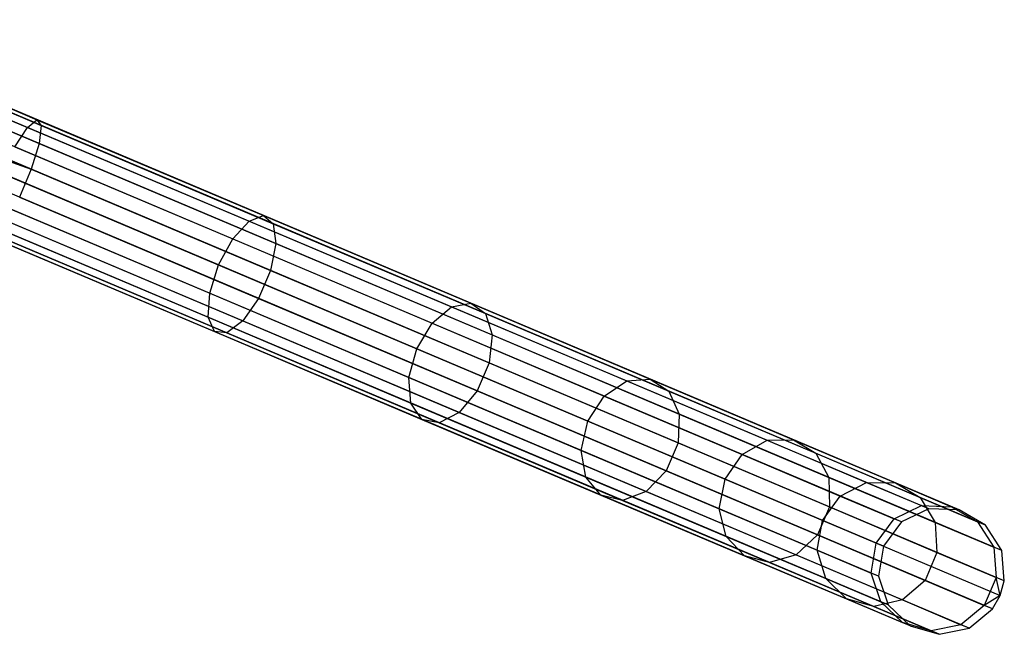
# Model space of a CAD drawing. Extents: x -102 to 101, y -101 to 102.
# Tile 179 of 256: x 77 to 93, y -40 to -31. Entities that reach past the tile are written whole.
import ezdxf

# ---------------------------------------------------------------- set-up
doc = ezdxf.new("R2010")
doc.units = 0
doc.header["$LTSCALE"] = 25.4
doc.layers.get('0').update_dxf_attribs({"linetype": 'CONTINUOUS'})

# ---------------------------------------------------------------- blocks, each defined once
blk = doc.blocks.new('NL2500012268_STL')
at = {"color": 0}
for p, q in [((177.286, -30.566, 327.855), (181.103, -32.182, 327.428)), ((177.286, -30.566, 327.855), (181.103, -32.182, 327.428)), ((177.308, -30.513, 327.379), (181.036, -32.091, 326.963)), ((177.308, -30.513, 327.379), (181.036, -32.091, 326.963)), ((177.242, -30.669, 326.932), (180.886, -32.212, 326.525)), ((177.242, -30.669, 326.932), (180.886, -32.212, 326.525)), ((177.18, -30.817, 328.249), (181.071, -32.464, 327.814)), ((177.18, -30.817, 328.249), (181.071, -32.464, 327.814)), ((195.093, -38.225, 306.145), (178.35, -31.139, 46.145)), ((195.093, -38.225, 306.145), (178.35, -31.139, 46.145)), ((195.571, -38.243, 306.113), (178.828, -31.156, 46.113)), ((195.571, -38.243, 306.113), (178.828, -31.156, 46.113)), ((177.015, -31.207, 328.471), (180.947, -32.872, 328.032)), ((177.015, -31.207, 328.471), (180.947, -32.872, 328.032)), ((176.921, -31.427, 328.5), (180.947, -32.872, 328.032)), ((176.921, -31.427, 328.5), (180.947, -32.872, 328.032)), ((194.662, -38.432, 306.167), (177.919, -31.345, 46.167)), ((194.662, -38.432, 306.167), (177.919, -31.345, 46.167)), ((195.985, -38.481, 306.08), (179.242, -31.394, 46.08)), ((195.985, -38.481, 306.08), (179.242, -31.394, 46.08)), ((194.376, -38.815, 306.175), (177.633, -31.729, 46.175)), ((194.376, -38.815, 306.175), (177.633, -31.729, 46.175)), ((196.241, -38.884, 306.053), (179.498, -31.798, 46.053)), ((196.241, -38.884, 306.053), (179.498, -31.798, 46.053)), ((180.886, -32.212, 326.525), (181.036, -32.091, 326.963)), ((180.886, -32.212, 326.525), (181.036, -32.091, 326.963)), ((181.036, -32.091, 326.963), (184.608, -33.603, 325.731)), ((181.036, -32.091, 326.963), (184.608, -33.603, 325.731)), ((181.036, -32.091, 326.963), (181.103, -32.182, 327.428)), ((181.036, -32.091, 326.963), (181.103, -32.182, 327.428)), ((194.3, -39.288, 306.167), (177.557, -32.201, 46.167)), ((194.3, -39.288, 306.167), (177.557, -32.201, 46.167)), ((180.687, -32.517, 326.214), (180.886, -32.212, 326.525)), ((180.687, -32.517, 326.214), (180.886, -32.212, 326.525)), ((180.886, -32.212, 326.525), (184.378, -33.69, 325.32)), ((180.886, -32.212, 326.525), (184.378, -33.69, 325.32)), ((181.103, -32.182, 327.428), (181.071, -32.464, 327.814)), ((181.103, -32.182, 327.428), (181.071, -32.464, 327.814)), ((181.103, -32.182, 327.428), (184.76, -33.73, 326.166)), ((181.103, -32.182, 327.428), (184.76, -33.73, 326.166)), ((196.28, -39.361, 306.037), (179.537, -32.274, 46.037)), ((196.28, -39.361, 306.037), (179.537, -32.274, 46.037)), ((179.47, -32.506, 46.035), (196.213, -39.593, 306.035)), ((179.47, -32.506, 46.035), (196.213, -39.593, 306.035)), ((180.687, -32.517, 326.214), (184.121, -33.97, 325.029)), ((180.687, -32.517, 326.214), (184.121, -33.97, 325.029)), ((181.071, -32.464, 327.814), (180.947, -32.872, 328.032)), ((181.071, -32.464, 327.814), (180.947, -32.872, 328.032)), ((181.071, -32.464, 327.814), (184.799, -34.042, 326.528)), ((181.071, -32.464, 327.814), (184.799, -34.042, 326.528)), ((194.452, -39.741, 306.145), (177.709, -32.654, 46.145)), ((194.452, -39.741, 306.145), (177.709, -32.654, 46.145)), ((196.093, -39.802, 306.037), (179.35, -32.715, 46.037)), ((196.093, -39.802, 306.037), (179.35, -32.715, 46.037)), ((180.947, -32.872, 328.032), (180.761, -33.312, 328.032)), ((180.947, -32.872, 328.032), (180.761, -33.312, 328.032)), ((180.947, -32.872, 328.032), (184.715, -34.466, 326.732)), ((180.947, -32.872, 328.032), (184.715, -34.466, 326.732)), ((194.797, -40.071, 306.113), (178.054, -32.985, 46.113)), ((194.797, -40.071, 306.113), (178.054, -32.985, 46.113)), ((195.724, -40.106, 306.053), (178.981, -33.019, 46.053)), ((195.724, -40.106, 306.053), (178.981, -33.019, 46.053)), ((183.898, -34.38, 324.924), (180.484, -32.935, 326.102)), ((183.898, -34.38, 324.924), (180.484, -32.935, 326.102)), ((195.256, -40.203, 306.08), (178.513, -33.116, 46.08)), ((195.256, -40.203, 306.08), (178.513, -33.116, 46.08)), ((180.761, -33.312, 328.032), (184.529, -34.907, 326.732)), ((180.761, -33.312, 328.032), (184.529, -34.907, 326.732)), ((180.325, -33.373, 326.214), (183.759, -34.826, 325.029)), ((180.325, -33.373, 326.214), (183.759, -34.826, 325.029)), ((184.378, -33.69, 325.32), (184.608, -33.603, 325.731)), ((184.378, -33.69, 325.32), (184.608, -33.603, 325.731)), ((184.608, -33.603, 325.731), (187.874, -34.985, 323.734)), ((184.608, -33.603, 325.731), (187.874, -34.985, 323.734)), ((184.608, -33.603, 325.731), (184.76, -33.73, 326.166)), ((184.608, -33.603, 325.731), (184.76, -33.73, 326.166)), ((180.245, -33.728, 326.525), (183.736, -35.205, 325.32)), ((180.245, -33.728, 326.525), (183.736, -35.205, 325.32)), ((180.554, -33.685, 327.814), (184.282, -35.263, 326.528)), ((180.554, -33.685, 327.814), (184.282, -35.263, 326.528)), ((184.121, -33.97, 325.029), (184.378, -33.69, 325.32)), ((184.121, -33.97, 325.029), (184.378, -33.69, 325.32)), ((184.378, -33.69, 325.32), (187.57, -35.041, 323.369)), ((184.378, -33.69, 325.32), (187.57, -35.041, 323.369)), ((184.76, -33.73, 326.166), (188.104, -35.145, 324.122)), ((184.76, -33.73, 326.166), (188.104, -35.145, 324.122)), ((184.76, -33.73, 326.166), (184.799, -34.042, 326.528)), ((184.76, -33.73, 326.166), (184.799, -34.042, 326.528)), ((180.262, -33.919, 326.963), (183.834, -35.431, 325.731)), ((180.262, -33.919, 326.963), (183.834, -35.431, 325.731)), ((180.374, -33.904, 327.428), (184.031, -35.452, 326.166)), ((180.374, -33.904, 327.428), (184.031, -35.452, 326.166)), ((183.898, -34.38, 324.924), (184.121, -33.97, 325.029)), ((183.898, -34.38, 324.924), (184.121, -33.97, 325.029)), ((184.121, -33.97, 325.029), (187.262, -35.299, 323.11)), ((184.121, -33.97, 325.029), (187.262, -35.299, 323.11)), ((184.799, -34.042, 326.528), (184.715, -34.466, 326.732)), ((184.799, -34.042, 326.528), (184.715, -34.466, 326.732)), ((184.799, -34.042, 326.528), (188.207, -35.484, 324.444)), ((184.799, -34.042, 326.528), (188.207, -35.484, 324.444)), ((183.759, -34.826, 325.029), (183.898, -34.38, 324.924)), ((183.759, -34.826, 325.029), (183.898, -34.38, 324.924)), ((187.02, -35.702, 323.016), (183.898, -34.38, 324.924)), ((187.02, -35.702, 323.016), (183.898, -34.38, 324.924)), ((184.715, -34.466, 326.732), (184.529, -34.907, 326.732)), ((184.715, -34.466, 326.732), (184.529, -34.907, 326.732)), ((184.715, -34.466, 326.732), (188.161, -35.925, 324.626)), ((184.715, -34.466, 326.732), (188.161, -35.925, 324.626)), ((183.736, -35.205, 325.32), (183.759, -34.826, 325.029)), ((183.736, -35.205, 325.32), (183.759, -34.826, 325.029)), ((183.759, -34.826, 325.029), (186.899, -36.155, 323.11)), ((183.759, -34.826, 325.029), (186.899, -36.155, 323.11)), ((184.529, -34.907, 326.732), (184.282, -35.263, 326.528)), ((184.529, -34.907, 326.732), (184.282, -35.263, 326.528)), ((184.529, -34.907, 326.732), (187.974, -36.365, 324.626)), ((184.529, -34.907, 326.732), (187.974, -36.365, 324.626)), ((187.262, -35.299, 323.11), (187.57, -35.041, 323.369)), ((187.262, -35.299, 323.11), (187.57, -35.041, 323.369)), ((187.57, -35.041, 323.369), (187.874, -34.985, 323.734)), ((187.57, -35.041, 323.369), (187.874, -34.985, 323.734)), ((187.57, -35.041, 323.369), (190.33, -36.209, 320.753)), ((187.57, -35.041, 323.369), (190.33, -36.209, 320.753)), ((187.874, -34.985, 323.734), (190.697, -36.18, 321.058)), ((187.874, -34.985, 323.734), (190.697, -36.18, 321.058)), ((187.874, -34.985, 323.734), (188.104, -35.145, 324.122)), ((187.874, -34.985, 323.734), (188.104, -35.145, 324.122)), ((183.834, -35.431, 325.731), (183.736, -35.205, 325.32)), ((183.736, -35.205, 325.32), (186.928, -36.557, 323.369)), ((183.736, -35.205, 325.32), (186.928, -36.557, 323.369)), ((183.834, -35.431, 325.731), (183.736, -35.205, 325.32)), ((188.104, -35.145, 324.122), (190.995, -36.369, 321.382)), ((188.104, -35.145, 324.122), (190.995, -36.369, 321.382)), ((188.104, -35.145, 324.122), (188.207, -35.484, 324.444)), ((188.104, -35.145, 324.122), (188.207, -35.484, 324.444)), ((184.282, -35.263, 326.528), (184.031, -35.452, 326.166)), ((184.282, -35.263, 326.528), (184.031, -35.452, 326.166)), ((184.282, -35.263, 326.528), (187.691, -36.706, 324.444)), ((184.282, -35.263, 326.528), (187.691, -36.706, 324.444)), ((187.02, -35.702, 323.016), (187.262, -35.299, 323.11)), ((187.02, -35.702, 323.016), (187.262, -35.299, 323.11)), ((187.262, -35.299, 323.11), (189.976, -36.448, 320.536)), ((187.262, -35.299, 323.11), (189.976, -36.448, 320.536)), ((184.031, -35.452, 326.166), (183.834, -35.431, 325.731)), ((183.834, -35.431, 325.731), (187.1, -36.814, 323.734)), ((183.834, -35.431, 325.731), (187.1, -36.814, 323.734)), ((184.031, -35.452, 326.166), (183.834, -35.431, 325.731)), ((184.031, -35.452, 326.166), (187.375, -36.867, 324.122)), ((184.031, -35.452, 326.166), (187.375, -36.867, 324.122)), ((188.207, -35.484, 324.444), (188.161, -35.925, 324.626)), ((188.207, -35.484, 324.444), (188.161, -35.925, 324.626)), ((188.207, -35.484, 324.444), (191.154, -36.731, 321.65)), ((188.207, -35.484, 324.444), (191.154, -36.731, 321.65)), ((186.899, -36.155, 323.11), (187.02, -35.702, 323.016)), ((186.899, -36.155, 323.11), (187.02, -35.702, 323.016)), ((189.718, -36.844, 320.458), (187.02, -35.702, 323.016)), ((189.718, -36.844, 320.458), (187.02, -35.702, 323.016)), ((188.161, -35.925, 324.626), (187.974, -36.365, 324.626)), ((188.161, -35.925, 324.626), (187.974, -36.365, 324.626)), ((188.161, -35.925, 324.626), (191.139, -37.185, 321.802)), ((188.161, -35.925, 324.626), (191.139, -37.185, 321.802)), ((186.928, -36.557, 323.369), (186.899, -36.155, 323.11)), ((186.899, -36.155, 323.11), (189.614, -37.304, 320.536)), ((186.899, -36.155, 323.11), (189.614, -37.304, 320.536)), ((186.928, -36.557, 323.369), (186.899, -36.155, 323.11)), ((189.976, -36.448, 320.536), (190.33, -36.209, 320.753)), ((189.976, -36.448, 320.536), (190.33, -36.209, 320.753)), ((190.33, -36.209, 320.753), (190.697, -36.18, 321.058)), ((190.33, -36.209, 320.753), (190.697, -36.18, 321.058)), ((190.33, -36.209, 320.753), (192.541, -37.145, 317.581)), ((190.33, -36.209, 320.753), (192.541, -37.145, 317.581)), ((190.697, -36.18, 321.058), (192.959, -37.138, 317.813)), ((190.697, -36.18, 321.058), (192.959, -37.138, 317.813)), ((190.697, -36.18, 321.058), (190.995, -36.369, 321.382)), ((190.697, -36.18, 321.058), (190.995, -36.369, 321.382)), ((187.974, -36.365, 324.626), (187.691, -36.706, 324.444)), ((187.974, -36.365, 324.626), (187.691, -36.706, 324.444)), ((187.974, -36.365, 324.626), (190.952, -37.626, 321.802)), ((187.974, -36.365, 324.626), (190.952, -37.626, 321.802)), ((189.718, -36.844, 320.458), (189.976, -36.448, 320.536)), ((189.718, -36.844, 320.458), (189.976, -36.448, 320.536)), ((189.976, -36.448, 320.536), (192.151, -37.369, 317.416)), ((189.976, -36.448, 320.536), (192.151, -37.369, 317.416)), ((190.995, -36.369, 321.382), (193.311, -37.349, 318.059)), ((190.995, -36.369, 321.382), (193.311, -37.349, 318.059)), ((190.995, -36.369, 321.382), (191.154, -36.731, 321.65)), ((190.995, -36.369, 321.382), (191.154, -36.731, 321.65)), ((187.1, -36.814, 323.734), (186.928, -36.557, 323.369)), ((186.928, -36.557, 323.369), (189.688, -37.725, 320.753)), ((186.928, -36.557, 323.369), (189.688, -37.725, 320.753)), ((187.1, -36.814, 323.734), (186.928, -36.557, 323.369)), ((187.691, -36.706, 324.444), (187.375, -36.867, 324.122)), ((187.691, -36.706, 324.444), (187.375, -36.867, 324.122)), ((187.691, -36.706, 324.444), (190.637, -37.953, 321.65)), ((187.691, -36.706, 324.444), (190.637, -37.953, 321.65)), ((191.154, -36.731, 321.65), (191.139, -37.185, 321.802)), ((191.154, -36.731, 321.65), (191.139, -37.185, 321.802)), ((191.154, -36.731, 321.65), (193.515, -37.731, 318.264)), ((191.154, -36.731, 321.65), (193.515, -37.731, 318.264)), ((187.375, -36.867, 324.122), (187.1, -36.814, 323.734)), ((187.1, -36.814, 323.734), (189.923, -38.009, 321.058)), ((187.1, -36.814, 323.734), (189.923, -38.009, 321.058)), ((187.375, -36.867, 324.122), (187.1, -36.814, 323.734)), ((187.375, -36.867, 324.122), (190.266, -38.091, 321.382)), ((187.375, -36.867, 324.122), (190.266, -38.091, 321.382)), ((189.614, -37.304, 320.536), (189.718, -36.844, 320.458)), ((189.614, -37.304, 320.536), (189.718, -36.844, 320.458)), ((191.88, -37.759, 317.357), (189.718, -36.844, 320.458)), ((191.88, -37.759, 317.357), (189.718, -36.844, 320.458)), ((191.139, -37.185, 321.802), (190.952, -37.626, 321.802)), ((191.139, -37.185, 321.802), (190.952, -37.626, 321.802)), ((191.139, -37.185, 321.802), (193.525, -38.195, 318.379)), ((191.139, -37.185, 321.802), (193.525, -38.195, 318.379)), ((192.151, -37.369, 317.416), (192.541, -37.145, 317.581)), ((192.151, -37.369, 317.416), (192.541, -37.145, 317.581)), ((192.541, -37.145, 317.581), (192.959, -37.138, 317.813)), ((192.541, -37.145, 317.581), (192.959, -37.138, 317.813)), ((192.541, -37.145, 317.581), (194.111, -37.809, 313.987)), ((192.541, -37.145, 317.581), (194.111, -37.809, 313.987)), ((192.959, -37.138, 317.813), (194.565, -37.817, 314.136)), ((192.959, -37.138, 317.813), (194.565, -37.817, 314.136)), ((192.959, -37.138, 317.813), (193.311, -37.349, 318.059)), ((192.959, -37.138, 317.813), (193.311, -37.349, 318.059)), ((189.688, -37.725, 320.753), (189.614, -37.304, 320.536)), ((189.614, -37.304, 320.536), (191.789, -38.225, 317.416)), ((189.614, -37.304, 320.536), (191.789, -38.225, 317.416)), ((189.688, -37.725, 320.753), (189.614, -37.304, 320.536)), ((191.88, -37.759, 317.357), (192.151, -37.369, 317.416)), ((191.88, -37.759, 317.357), (192.151, -37.369, 317.416)), ((192.151, -37.369, 317.416), (193.695, -38.023, 313.881)), ((192.151, -37.369, 317.416), (193.695, -38.023, 313.881)), ((193.311, -37.349, 318.059), (194.955, -38.045, 314.295)), ((193.311, -37.349, 318.059), (194.955, -38.045, 314.295)), ((193.311, -37.349, 318.059), (193.515, -37.731, 318.264)), ((193.311, -37.349, 318.059), (193.515, -37.731, 318.264)), ((190.952, -37.626, 321.802), (190.637, -37.953, 321.65)), ((190.952, -37.626, 321.802), (190.637, -37.953, 321.65)), ((190.952, -37.626, 321.802), (193.338, -38.636, 318.379)), ((190.952, -37.626, 321.802), (193.338, -38.636, 318.379)), ((189.923, -38.009, 321.058), (189.688, -37.725, 320.753)), ((189.688, -37.725, 320.753), (191.899, -38.661, 317.581)), ((189.688, -37.725, 320.753), (191.899, -38.661, 317.581)), ((189.923, -38.009, 321.058), (189.688, -37.725, 320.753)), ((191.789, -38.225, 317.416), (191.88, -37.759, 317.357)), ((191.789, -38.225, 317.416), (191.88, -37.759, 317.357)), ((193.415, -38.408, 313.842), (191.88, -37.759, 317.357)), ((193.415, -38.408, 313.842), (191.88, -37.759, 317.357)), ((193.515, -37.731, 318.264), (195.191, -38.44, 314.426)), ((193.515, -37.731, 318.264), (195.191, -38.44, 314.426)), ((193.515, -37.731, 318.264), (193.525, -38.195, 318.379)), ((193.515, -37.731, 318.264), (193.525, -38.195, 318.379)), ((193.695, -38.023, 313.881), (194.111, -37.809, 313.987)), ((193.695, -38.023, 313.881), (194.111, -37.809, 313.987)), ((194.111, -37.809, 313.987), (194.974, -38.175, 310.12)), ((194.111, -37.809, 313.987), (194.974, -38.175, 310.12)), ((194.111, -37.809, 313.987), (194.565, -37.817, 314.136)), ((194.111, -37.809, 313.987), (194.565, -37.817, 314.136)), ((194.565, -37.817, 314.136), (195.448, -38.191, 310.181)), ((194.565, -37.817, 314.136), (195.448, -38.191, 310.181)), ((194.565, -37.817, 314.136), (194.955, -38.045, 314.295)), ((194.565, -37.817, 314.136), (194.955, -38.045, 314.295)), ((190.266, -38.091, 321.382), (189.923, -38.009, 321.058)), ((189.923, -38.009, 321.058), (192.185, -38.966, 317.813)), ((189.923, -38.009, 321.058), (192.185, -38.966, 317.813)), ((190.266, -38.091, 321.382), (189.923, -38.009, 321.058)), ((190.637, -37.953, 321.65), (190.266, -38.091, 321.382)), ((190.637, -37.953, 321.65), (190.266, -38.091, 321.382)), ((190.637, -37.953, 321.65), (192.998, -38.952, 318.264)), ((190.637, -37.953, 321.65), (192.998, -38.952, 318.264)), ((190.266, -38.091, 321.382), (192.582, -39.071, 318.059)), ((190.266, -38.091, 321.382), (192.582, -39.071, 318.059)), ((193.415, -38.408, 313.842), (193.695, -38.023, 313.881)), ((193.415, -38.408, 313.842), (193.695, -38.023, 313.881)), ((193.695, -38.023, 313.881), (194.544, -38.382, 310.078)), ((193.695, -38.023, 313.881), (194.544, -38.382, 310.078)), ((194.955, -38.045, 314.295), (195.859, -38.428, 310.245)), ((194.955, -38.045, 314.295), (195.859, -38.428, 310.245)), ((194.955, -38.045, 314.295), (195.191, -38.44, 314.426)), ((194.955, -38.045, 314.295), (195.191, -38.44, 314.426)), ((191.899, -38.661, 317.581), (191.789, -38.225, 317.416)), ((191.789, -38.225, 317.416), (193.333, -38.878, 313.881)), ((191.789, -38.225, 317.416), (193.333, -38.878, 313.881)), ((191.899, -38.661, 317.581), (191.789, -38.225, 317.416)), ((193.525, -38.195, 318.379), (193.338, -38.636, 318.379)), ((193.525, -38.195, 318.379), (193.338, -38.636, 318.379)), ((193.525, -38.195, 318.379), (195.219, -38.912, 314.5)), ((193.525, -38.195, 318.379), (195.219, -38.912, 314.5)), ((194.544, -38.382, 310.078), (194.974, -38.175, 310.12)), ((194.544, -38.382, 310.078), (194.974, -38.175, 310.12)), ((195.093, -38.225, 306.145), (194.662, -38.432, 306.167)), ((195.093, -38.225, 306.145), (194.662, -38.432, 306.167)), ((195.093, -38.225, 306.145), (194.974, -38.175, 310.12)), ((194.974, -38.175, 310.12), (195.448, -38.191, 310.181)), ((195.093, -38.225, 306.145), (194.974, -38.175, 310.12)), ((194.974, -38.175, 310.12), (195.448, -38.191, 310.181)), ((195.571, -38.243, 306.113), (195.093, -38.225, 306.145)), ((195.571, -38.243, 306.113), (195.093, -38.225, 306.145)), ((195.571, -38.243, 306.113), (195.448, -38.191, 310.181)), ((195.448, -38.191, 310.181), (195.859, -38.428, 310.245)), ((195.571, -38.243, 306.113), (195.448, -38.191, 310.181)), ((195.448, -38.191, 310.181), (195.859, -38.428, 310.245)), ((195.985, -38.481, 306.08), (195.571, -38.243, 306.113)), ((195.985, -38.481, 306.08), (195.571, -38.243, 306.113)), ((193.333, -38.878, 313.881), (193.415, -38.408, 313.842)), ((193.333, -38.878, 313.881), (193.415, -38.408, 313.842)), ((194.259, -38.766, 310.062), (193.415, -38.408, 313.842)), ((194.259, -38.766, 310.062), (193.415, -38.408, 313.842)), ((194.259, -38.766, 310.062), (194.544, -38.382, 310.078)), ((194.259, -38.766, 310.062), (194.544, -38.382, 310.078)), ((194.662, -38.432, 306.167), (194.376, -38.815, 306.175)), ((194.662, -38.432, 306.167), (194.376, -38.815, 306.175)), ((194.662, -38.432, 306.167), (194.544, -38.382, 310.078)), ((194.662, -38.432, 306.167), (194.544, -38.382, 310.078)), ((195.191, -38.44, 314.426), (196.113, -38.83, 310.298)), ((195.191, -38.44, 314.426), (196.113, -38.83, 310.298)), ((195.191, -38.44, 314.426), (195.219, -38.912, 314.5)), ((195.191, -38.44, 314.426), (195.219, -38.912, 314.5)), ((195.985, -38.481, 306.08), (195.859, -38.428, 310.245)), ((195.859, -38.428, 310.245), (196.113, -38.83, 310.298)), ((195.985, -38.481, 306.08), (195.859, -38.428, 310.245)), ((195.859, -38.428, 310.245), (196.113, -38.83, 310.298)), ((196.241, -38.884, 306.053), (195.985, -38.481, 306.08)), ((196.241, -38.884, 306.053), (195.985, -38.481, 306.08)), ((192.185, -38.966, 317.813), (191.899, -38.661, 317.581)), ((191.899, -38.661, 317.581), (193.469, -39.325, 313.987)), ((191.899, -38.661, 317.581), (193.469, -39.325, 313.987)), ((192.185, -38.966, 317.813), (191.899, -38.661, 317.581)), ((193.338, -38.636, 318.379), (192.998, -38.952, 318.264)), ((193.338, -38.636, 318.379), (192.998, -38.952, 318.264)), ((193.338, -38.636, 318.379), (195.033, -39.353, 314.5)), ((193.338, -38.636, 318.379), (195.033, -39.353, 314.5)), ((194.182, -39.238, 310.078), (194.259, -38.766, 310.062)), ((194.182, -39.238, 310.078), (194.259, -38.766, 310.062)), ((194.376, -38.815, 306.175), (194.259, -38.766, 310.062)), ((194.376, -38.815, 306.175), (194.259, -38.766, 310.062)), ((193.469, -39.325, 313.987), (193.333, -38.878, 313.881)), ((193.333, -38.878, 313.881), (194.182, -39.238, 310.078)), ((193.333, -38.878, 313.881), (194.182, -39.238, 310.078)), ((193.469, -39.325, 313.987), (193.333, -38.878, 313.881)), ((194.376, -38.815, 306.175), (194.3, -39.288, 306.167)), ((194.376, -38.815, 306.175), (194.3, -39.288, 306.167)), ((195.219, -38.912, 314.5), (195.033, -39.353, 314.5)), ((195.219, -38.912, 314.5), (195.033, -39.353, 314.5)), ((195.219, -38.912, 314.5), (196.15, -39.306, 310.328)), ((195.219, -38.912, 314.5), (196.15, -39.306, 310.328)), ((196.241, -38.884, 306.053), (196.113, -38.83, 310.298)), ((196.113, -38.83, 310.298), (196.15, -39.306, 310.328)), ((196.241, -38.884, 306.053), (196.113, -38.83, 310.298)), ((196.113, -38.83, 310.298), (196.15, -39.306, 310.328)), ((196.28, -39.361, 306.037), (196.241, -38.884, 306.053)), ((196.28, -39.361, 306.037), (196.241, -38.884, 306.053)), ((192.582, -39.071, 318.059), (192.185, -38.966, 317.813)), ((192.185, -38.966, 317.813), (193.791, -39.646, 314.136)), ((192.185, -38.966, 317.813), (193.791, -39.646, 314.136)), ((192.582, -39.071, 318.059), (192.185, -38.966, 317.813)), ((192.998, -38.952, 318.264), (192.582, -39.071, 318.059)), ((192.998, -38.952, 318.264), (192.582, -39.071, 318.059)), ((192.582, -39.071, 318.059), (194.226, -39.767, 314.295)), ((192.582, -39.071, 318.059), (194.226, -39.767, 314.295)), ((192.998, -38.952, 318.264), (194.674, -39.662, 314.426)), ((192.998, -38.952, 318.264), (194.674, -39.662, 314.426)), ((194.3, -39.288, 306.167), (194.182, -39.238, 310.078)), ((194.3, -39.288, 306.167), (194.182, -39.238, 310.078)), ((194.332, -39.69, 310.12), (194.182, -39.238, 310.078)), ((194.332, -39.69, 310.12), (194.182, -39.238, 310.078)), ((193.791, -39.646, 314.136), (193.469, -39.325, 313.987)), ((193.469, -39.325, 313.987), (194.332, -39.69, 310.12)), ((193.469, -39.325, 313.987), (194.332, -39.69, 310.12)), ((193.791, -39.646, 314.136), (193.469, -39.325, 313.987)), ((194.3, -39.288, 306.167), (194.452, -39.741, 306.145)), ((194.3, -39.288, 306.167), (194.452, -39.741, 306.145)), ((195.033, -39.353, 314.5), (194.674, -39.662, 314.426)), ((195.033, -39.353, 314.5), (194.674, -39.662, 314.426)), ((195.033, -39.353, 314.5), (195.964, -39.747, 310.328)), ((195.033, -39.353, 314.5), (195.964, -39.747, 310.328)), ((196.15, -39.306, 310.328), (195.964, -39.747, 310.328)), ((196.15, -39.306, 310.328), (195.964, -39.747, 310.328)), ((196.213, -39.593, 306.035), (196.15, -39.306, 310.328)), ((196.213, -39.593, 306.035), (196.15, -39.306, 310.328)), ((196.28, -39.361, 306.037), (196.15, -39.306, 310.328)), ((196.28, -39.361, 306.037), (196.15, -39.306, 310.328)), ((196.213, -39.593, 306.035), (196.28, -39.361, 306.037)), ((196.213, -39.593, 306.035), (196.28, -39.361, 306.037)), ((194.226, -39.767, 314.295), (193.791, -39.646, 314.136)), ((193.791, -39.646, 314.136), (194.674, -40.019, 310.181)), ((193.791, -39.646, 314.136), (194.674, -40.019, 310.181)), ((194.226, -39.767, 314.295), (193.791, -39.646, 314.136)), ((194.674, -39.662, 314.426), (194.226, -39.767, 314.295)), ((194.674, -39.662, 314.426), (194.226, -39.767, 314.295)), ((194.452, -39.741, 306.145), (194.332, -39.69, 310.12)), ((194.452, -39.741, 306.145), (194.332, -39.69, 310.12)), ((194.674, -40.019, 310.181), (194.332, -39.69, 310.12)), ((194.674, -40.019, 310.181), (194.332, -39.69, 310.12)), ((194.674, -39.662, 314.426), (195.596, -40.052, 310.298)), ((194.674, -39.662, 314.426), (195.596, -40.052, 310.298)), ((196.213, -39.593, 306.035), (195.964, -39.747, 310.328)), ((196.213, -39.593, 306.035), (195.964, -39.747, 310.328)), ((196.093, -39.802, 306.037), (196.213, -39.593, 306.035)), ((196.093, -39.802, 306.037), (196.213, -39.593, 306.035)), ((194.226, -39.767, 314.295), (195.13, -40.15, 310.245)), ((194.226, -39.767, 314.295), (195.13, -40.15, 310.245)), ((194.452, -39.741, 306.145), (194.797, -40.071, 306.113)), ((194.452, -39.741, 306.145), (194.797, -40.071, 306.113)), ((195.964, -39.747, 310.328), (195.596, -40.052, 310.298)), ((195.964, -39.747, 310.328), (195.596, -40.052, 310.298)), ((195.724, -40.106, 306.053), (196.093, -39.802, 306.037)), ((195.724, -40.106, 306.053), (196.093, -39.802, 306.037)), ((196.093, -39.802, 306.037), (195.964, -39.747, 310.328)), ((196.093, -39.802, 306.037), (195.964, -39.747, 310.328)), ((194.797, -40.071, 306.113), (194.674, -40.019, 310.181)), ((194.797, -40.071, 306.113), (194.674, -40.019, 310.181)), ((195.13, -40.15, 310.245), (194.674, -40.019, 310.181)), ((195.13, -40.15, 310.245), (194.674, -40.019, 310.181)), ((194.797, -40.071, 306.113), (195.256, -40.203, 306.08)), ((194.797, -40.071, 306.113), (195.256, -40.203, 306.08)), ((195.596, -40.052, 310.298), (195.13, -40.15, 310.245)), ((195.596, -40.052, 310.298), (195.13, -40.15, 310.245)), ((195.256, -40.203, 306.08), (195.13, -40.15, 310.245)), ((195.256, -40.203, 306.08), (195.13, -40.15, 310.245)), ((195.256, -40.203, 306.08), (195.724, -40.106, 306.053)), ((195.256, -40.203, 306.08), (195.724, -40.106, 306.053)), ((195.724, -40.106, 306.053), (195.596, -40.052, 310.298)), ((195.724, -40.106, 306.053), (195.596, -40.052, 310.298))]:
    blk.add_line(p, q, dxfattribs=at)

msp = doc.modelspace()

# ---------------------------------------------------------------- block references
at = {"color": 0}
msp.add_blockref('NL2500012268_STL', (-103.369, -0.081, -1716.928), dxfattribs=at)

doc.saveas('drawing.dxf')
